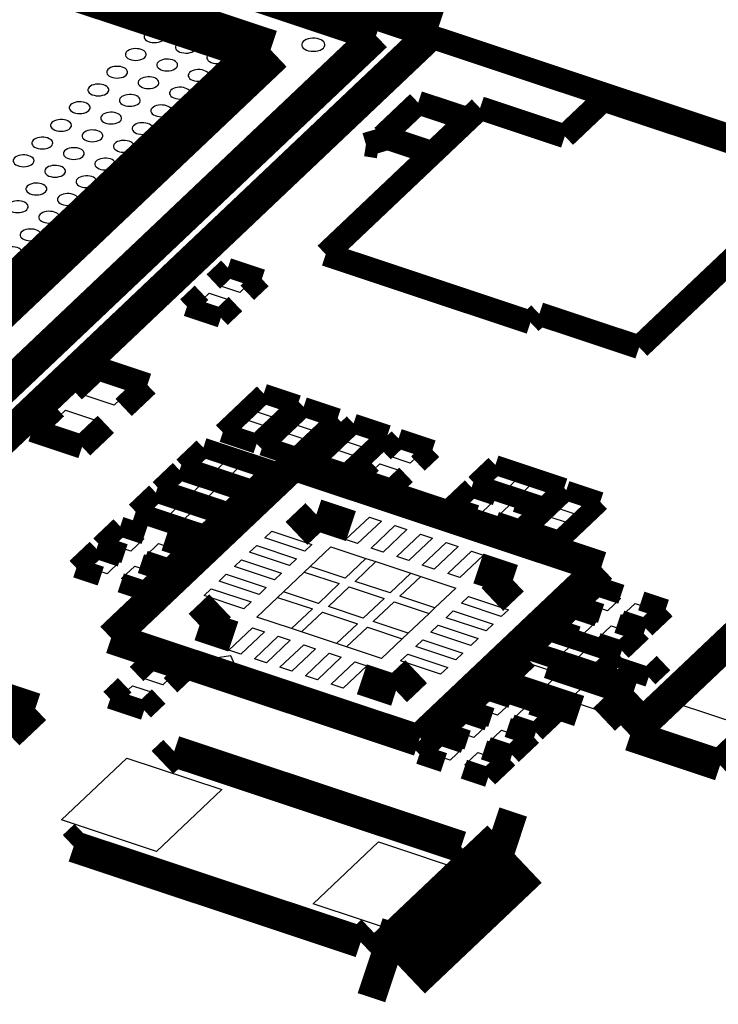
# Model space of a CAD drawing. Extents: x 0 to 1189, y 0 to 841.
# Tile 101 of 256: x 581.3 to 586.65, y 320.32 to 327.85. Entities that reach past the tile are written whole.
import ezdxf

# ---------------------------------------------------------------- set-up
doc = ezdxf.new("R2010")
doc.units = 0
doc.header["$LTSCALE"] = 65.395
doc.layers.get('0').update_dxf_attribs({"linetype": 'CONTINUOUS'})

msp = doc.modelspace()

# ---------------------------------------------------------------- linework, layer by layer
at = {"color": 7, "linetype": 'Continuous'}
for p, q in [((582.8173, 325.819), (582.9137, 325.9104)), ((582.9137, 325.9104), (583.0818, 325.8544)), ((582.9854, 325.7631), (582.8173, 325.819)), ((583.0818, 325.8544), (582.9854, 325.7631)), ((582.6548, 325.665), (582.7512, 325.7563)), ((582.7512, 325.7563), (582.9193, 325.7004)), ((582.8229, 325.6091), (582.6548, 325.665)), ((582.9193, 325.7004), (582.8229, 325.6091)), ((581.7794, 324.9822), (581.9248, 325.1199)), ((581.9248, 325.1199), (582.1693, 325.0385)), ((582.1693, 325.0385), (582.024, 324.9008)), ((582.024, 324.9008), (581.7794, 324.9822)), ((583.0914, 324.8555), (583.1877, 324.9469)), ((583.1877, 324.9469), (583.3559, 324.8909)), ((583.3559, 324.8909), (583.2595, 324.7996)), ((581.507, 324.7239), (581.6523, 324.8617)), ((581.6523, 324.8617), (581.8968, 324.7803)), ((583.2595, 324.7996), (583.0914, 324.8555)), ((583.397, 324.7538), (583.4934, 324.8452)), ((583.4934, 324.8452), (583.6616, 324.7892)), ((581.8968, 324.7803), (581.7515, 324.6425)), ((582.9289, 324.7015), (583.0252, 324.7929)), ((583.0252, 324.7929), (583.1934, 324.7369)), ((583.1934, 324.7369), (583.097, 324.6456)), ((583.5652, 324.6979), (583.397, 324.7538)), ((583.6616, 324.7892), (583.5652, 324.6979)), ((581.7515, 324.6425), (581.507, 324.7239)), ((583.097, 324.6456), (582.9289, 324.7015)), ((583.2345, 324.5998), (583.3309, 324.6912)), ((583.3309, 324.6912), (583.4991, 324.6352)), ((583.7792, 324.6267), (583.8755, 324.718)), ((583.8755, 324.718), (584.0437, 324.6621)), ((584.0437, 324.6621), (583.9473, 324.5708)), ((583.4027, 324.5439), (583.2345, 324.5998)), ((583.4991, 324.6352), (583.4027, 324.5439)), ((583.9473, 324.5708), (583.7792, 324.6267)), ((584.1231, 324.5123), (584.2194, 324.6036)), ((584.2194, 324.6036), (584.3876, 324.5477)), ((582.6259, 324.4389), (582.7258, 324.5336)), ((582.7258, 324.5336), (582.888, 324.4796)), ((583.6167, 324.4727), (583.713, 324.564)), ((583.713, 324.564), (583.8812, 324.5081)), ((583.8812, 324.5081), (583.7848, 324.4168)), ((584.2912, 324.4563), (584.1231, 324.5123)), ((584.3876, 324.5477), (584.2912, 324.4563)), ((582.7881, 324.3849), (582.6259, 324.4389)), ((582.888, 324.4796), (582.7881, 324.3849)), ((582.8993, 324.3479), (582.9993, 324.4426)), ((582.9993, 324.4426), (583.1614, 324.3886)), ((583.7848, 324.4168), (583.6167, 324.4727)), ((583.9606, 324.3583), (584.0569, 324.4496)), ((584.0569, 324.4496), (584.2251, 324.3937)), ((582.4442, 324.2667), (582.5441, 324.3614)), ((582.5441, 324.3614), (582.7063, 324.3074)), ((583.0615, 324.2939), (582.8993, 324.3479)), ((583.1614, 324.3886), (583.0615, 324.2939)), ((584.1287, 324.3023), (583.9606, 324.3583)), ((584.2251, 324.3937), (584.1287, 324.3023)), ((584.8605, 324.306), (584.9604, 324.4007)), ((584.9604, 324.4007), (585.1226, 324.3468)), ((582.7063, 324.3074), (582.6064, 324.2127)), ((585.0227, 324.2521), (584.8605, 324.306)), ((585.1226, 324.3468), (585.0227, 324.2521)), ((585.1339, 324.215), (585.2339, 324.3097)), ((585.2339, 324.3097), (585.396, 324.2558)), ((582.6064, 324.2127), (582.4442, 324.2667)), ((582.7177, 324.1757), (582.8176, 324.2704)), ((582.8176, 324.2704), (582.9798, 324.2165)), ((582.9798, 324.2165), (582.8798, 324.1218)), ((584.6788, 324.1338), (584.7788, 324.2285)), ((584.7788, 324.2285), (584.9409, 324.1746)), ((585.2961, 324.1611), (585.1339, 324.215)), ((585.396, 324.2558), (585.2961, 324.1611)), ((585.4068, 324.1143), (585.5031, 324.2056)), ((585.5031, 324.2056), (585.6713, 324.1497)), ((582.2626, 324.0945), (582.3625, 324.1892)), ((582.3625, 324.1892), (582.5247, 324.1353)), ((582.5247, 324.1353), (582.4247, 324.0406)), ((582.8798, 324.1218), (582.7177, 324.1757)), ((584.841, 324.0799), (584.6788, 324.1338)), ((584.9409, 324.1746), (584.841, 324.0799)), ((584.9523, 324.0429), (585.0522, 324.1376)), ((585.0522, 324.1376), (585.2144, 324.0836)), ((585.6713, 324.1497), (585.5749, 324.0583)), ((582.4247, 324.0406), (582.2626, 324.0945)), ((582.536, 324.0035), (582.6359, 324.0982)), ((582.6359, 324.0982), (582.7981, 324.0443)), ((585.2144, 324.0836), (585.1145, 323.9889)), ((585.2443, 323.9603), (585.3406, 324.0516)), ((585.3406, 324.0516), (585.5088, 323.9957)), ((585.5749, 324.0583), (585.4068, 324.1143)), ((582.6982, 323.9496), (582.536, 324.0035)), ((582.7981, 324.0443), (582.6982, 323.9496)), ((583.7963, 323.8717), (583.978, 324.0438)), ((584.0697, 324.0133), (583.8881, 323.8412)), ((583.978, 324.0438), (584.0697, 324.0133)), ((583.9919, 323.8066), (584.1736, 323.9788)), ((584.1736, 323.9788), (584.2653, 323.9483)), ((585.1145, 323.9889), (584.9523, 324.0429)), ((585.5088, 323.9957), (585.4124, 323.9043)), ((581.9901, 323.8363), (582.09, 323.931)), ((582.09, 323.931), (582.2522, 323.877)), ((583.1772, 323.8843), (583.2317, 323.9359)), ((583.2317, 323.9359), (583.5374, 323.8342)), ((584.2653, 323.9483), (584.0836, 323.7761)), ((584.1875, 323.7415), (584.3691, 323.9137)), ((584.3691, 323.9137), (584.4609, 323.8832)), ((585.4124, 323.9043), (585.2443, 323.9603)), ((582.1522, 323.7823), (581.9901, 323.8363)), ((582.2522, 323.877), (582.1522, 323.7823)), ((582.2635, 323.7453), (582.3634, 323.84)), ((582.3634, 323.84), (582.5256, 323.786)), ((583.061, 323.7741), (583.1155, 323.8258)), ((583.1155, 323.8258), (583.4212, 323.7241)), ((583.4829, 323.7826), (583.1772, 323.8843)), ((583.5374, 323.8342), (583.4829, 323.7826)), ((583.8881, 323.8412), (583.7963, 323.8717)), ((584.4609, 323.8832), (584.2792, 323.711)), ((584.383, 323.6765), (584.5647, 323.8486)), ((584.5647, 323.8486), (584.6564, 323.8181)), ((581.8084, 323.6641), (581.9083, 323.7588)), ((581.9083, 323.7588), (582.0705, 323.7048)), ((582.4257, 323.6913), (582.2635, 323.7453)), ((582.5256, 323.786), (582.4257, 323.6913)), ((583.3667, 323.6724), (583.061, 323.7741)), ((583.5244, 323.666), (583.6833, 323.8166)), ((583.6833, 323.8166), (583.9508, 323.7276)), ((584.0836, 323.7761), (583.9919, 323.8066)), ((584.6564, 323.8181), (584.4748, 323.646)), ((584.5786, 323.6114), (584.7603, 323.7836)), ((584.852, 323.7531), (584.6703, 323.5809)), ((584.7603, 323.7836), (584.852, 323.7531)), ((582.0705, 323.7048), (581.9706, 323.6101)), ((582.9448, 323.664), (582.9993, 323.7156)), ((582.9993, 323.7156), (583.305, 323.6139)), ((583.4212, 323.7241), (583.3667, 323.6724)), ((583.9508, 323.7276), (583.7919, 323.577)), ((583.8683, 323.5516), (584.0272, 323.7022)), ((583.9508, 323.7276), (584.0272, 323.7022)), ((584.0272, 323.7022), (584.2947, 323.6132)), ((584.2792, 323.711), (584.1875, 323.7415)), ((584.4748, 323.646), (584.383, 323.6765)), ((581.9706, 323.6101), (581.8084, 323.6641)), ((582.0818, 323.5731), (582.1818, 323.6678)), ((582.1818, 323.6678), (582.3439, 323.6138)), ((582.3439, 323.6138), (582.244, 323.5192)), ((582.8286, 323.5539), (582.8831, 323.6055)), ((582.8831, 323.6055), (583.1888, 323.5038)), ((583.2505, 323.5623), (582.9448, 323.664)), ((583.305, 323.6139), (583.2505, 323.5623)), ((583.32, 323.4723), (583.479, 323.6229)), ((583.479, 323.6229), (583.5244, 323.666)), ((583.479, 323.6229), (583.7464, 323.5339)), ((583.7919, 323.577), (583.5244, 323.666)), ((584.2947, 323.6132), (584.1358, 323.4626)), ((584.2947, 323.6132), (584.3711, 323.5878)), ((584.6703, 323.5809), (584.5786, 323.6114)), ((582.244, 323.5192), (582.0818, 323.5731)), ((583.1343, 323.4521), (582.8286, 323.5539)), ((583.7464, 323.5339), (583.5875, 323.3833)), ((584.1358, 323.4626), (583.8683, 323.5516)), ((584.2122, 323.4371), (584.3711, 323.5878)), ((584.3711, 323.5878), (584.6386, 323.4988)), ((582.7124, 323.4437), (582.7669, 323.4954)), ((583.0181, 323.342), (582.7124, 323.4437)), ((582.7669, 323.4954), (583.0726, 323.3936)), ((583.1888, 323.5038), (583.1343, 323.4521)), ((583.2746, 323.4292), (583.32, 323.4723)), ((583.5875, 323.3833), (583.32, 323.4723)), ((583.6639, 323.3579), (583.8229, 323.5085)), ((583.8229, 323.5085), (584.0904, 323.4195)), ((584.6386, 323.4988), (584.4797, 323.3482)), ((585.6374, 323.3788), (585.7373, 323.4735)), ((585.7373, 323.4735), (585.8995, 323.4195)), ((583.0726, 323.3936), (583.0181, 323.342)), ((583.1156, 323.2786), (583.2746, 323.4292)), ((583.2746, 323.4292), (583.5421, 323.3403)), ((584.0904, 323.4195), (583.9314, 323.2689)), ((584.0078, 323.2435), (584.1668, 323.3941)), ((584.1668, 323.3941), (584.4343, 323.3051)), ((584.4797, 323.3482), (584.2122, 323.4371)), ((584.6817, 323.3837), (584.7362, 323.4354)), ((584.9874, 323.282), (584.6817, 323.3837)), ((584.7362, 323.4354), (585.0419, 323.3337)), ((585.7996, 323.3248), (585.6374, 323.3788)), ((585.8995, 323.4195), (585.7996, 323.3248)), ((585.9109, 323.2878), (586.0108, 323.3825)), ((586.0108, 323.3825), (586.1729, 323.3285)), ((583.5421, 323.3403), (583.3831, 323.1896)), ((583.4595, 323.1642), (583.6185, 323.3148)), ((583.6185, 323.3148), (583.886, 323.2258)), ((583.9314, 323.2689), (583.6639, 323.3579)), ((584.4343, 323.3051), (584.2753, 323.1545)), ((584.4797, 323.3482), (584.4343, 323.3051)), ((584.5655, 323.2736), (584.62, 323.3253)), ((584.62, 323.3253), (584.9257, 323.2235)), ((585.0419, 323.3337), (584.9874, 323.282)), ((585.4557, 323.2066), (585.5557, 323.3013)), ((585.5557, 323.3013), (585.7178, 323.2473)), ((586.1729, 323.3285), (586.073, 323.2338)), ((583.3831, 323.1896), (583.1156, 323.2786)), ((583.886, 323.2258), (583.727, 323.0752)), ((584.2753, 323.1545), (584.0078, 323.2435)), ((584.8712, 323.1719), (584.5655, 323.2736)), ((584.9257, 323.2235), (584.8712, 323.1719)), ((585.7178, 323.2473), (585.6179, 323.1526)), ((586.073, 323.2338), (585.9109, 323.2878)), ((582.9023, 323.0243), (583.0839, 323.1965)), ((583.1756, 323.166), (582.994, 322.9938)), ((583.0839, 323.1965), (583.1756, 323.166)), ((583.4595, 323.1642), (583.3831, 323.1896)), ((583.727, 323.0752), (583.4595, 323.1642)), ((583.8034, 323.0498), (583.9624, 323.2004)), ((583.9624, 323.2004), (584.2299, 323.1114)), ((584.2753, 323.1545), (584.2299, 323.1114)), ((584.4493, 323.1635), (584.5038, 323.2151)), ((584.755, 323.0617), (584.4493, 323.1635)), ((584.5038, 323.2151), (584.8095, 323.1134)), ((585.6179, 323.1526), (585.4557, 323.2066)), ((585.7292, 323.1156), (585.8291, 323.2103)), ((585.8291, 323.2103), (585.9913, 323.1564)), ((585.9913, 323.1564), (585.8914, 323.0617)), ((583.0978, 322.9593), (583.2795, 323.1314)), ((583.3712, 323.1009), (583.1896, 322.9287)), ((583.2795, 323.1314), (583.3712, 323.1009)), ((583.8034, 323.0498), (583.727, 323.0752)), ((584.2299, 323.1114), (584.0709, 322.9608)), ((584.333, 323.0533), (584.3875, 323.105)), ((584.3875, 323.105), (584.6932, 323.0033)), ((584.8095, 323.1134), (584.755, 323.0617)), ((585.2741, 323.0344), (585.374, 323.1291)), ((585.374, 323.1291), (585.5362, 323.0752)), ((585.5362, 323.0752), (585.4363, 322.9805)), ((585.8914, 323.0617), (585.7292, 323.1156)), ((582.994, 322.9938), (582.9023, 323.0243)), ((583.2934, 322.8942), (583.4751, 323.0664)), ((583.5668, 323.0359), (583.3851, 322.8637)), ((583.4751, 323.0664), (583.5668, 323.0359)), ((583.489, 322.8291), (583.6706, 323.0013)), ((583.6706, 323.0013), (583.7624, 322.9708)), ((584.0709, 322.9608), (583.8034, 323.0498)), ((584.2168, 322.9432), (584.2713, 322.9948)), ((584.2713, 322.9948), (584.577, 322.8931)), ((584.6387, 322.9516), (584.333, 323.0533)), ((584.6932, 323.0033), (584.6387, 322.9516)), ((585.4363, 322.9805), (585.2741, 323.0344)), ((585.5475, 322.9434), (585.6474, 323.0381)), ((585.6474, 323.0381), (585.8096, 322.9842)), ((582.9178, 322.9804), (582.6741, 322.9452)), ((582.6741, 322.9452), (582.9798, 322.8435)), ((582.9798, 322.8435), (582.9178, 322.9804)), ((583.1896, 322.9287), (583.0978, 322.9593)), ((583.7624, 322.9708), (583.5807, 322.7986)), ((583.6845, 322.7641), (583.8662, 322.9362)), ((583.8662, 322.9362), (583.9579, 322.9057)), ((584.5225, 322.8415), (584.2168, 322.9432)), ((585.0434, 322.7913), (585.1887, 322.9291)), ((585.1887, 322.9291), (585.4333, 322.8477)), ((585.7097, 322.8895), (585.5475, 322.9434)), ((585.8096, 322.9842), (585.7097, 322.8895)), ((582.23, 322.816), (582.3264, 322.9073)), ((582.3264, 322.9073), (582.4945, 322.8514)), ((582.4945, 322.8514), (582.3981, 322.76)), ((583.3851, 322.8637), (583.2934, 322.8942)), ((583.9579, 322.9057), (583.7763, 322.7335)), ((584.577, 322.8931), (584.5225, 322.8415)), ((585.4333, 322.8477), (585.288, 322.71)), ((582.3981, 322.76), (582.23, 322.816)), ((583.5807, 322.7986), (583.489, 322.8291)), ((585.288, 322.71), (585.0434, 322.7913)), ((585.5019, 322.6388), (585.6473, 322.7765)), ((585.6473, 322.7765), (585.8918, 322.6951)), ((582.0675, 322.662), (582.1639, 322.7533)), ((582.1639, 322.7533), (582.332, 322.6974)), ((582.332, 322.6974), (582.2356, 322.606)), ((583.7763, 322.7335), (583.6845, 322.7641)), ((585.8918, 322.6951), (585.7465, 322.5574)), ((582.2356, 322.606), (582.0675, 322.662)), ((584.7972, 322.5825), (584.8971, 322.6772)), ((584.8971, 322.6772), (585.0593, 322.6232)), ((585.0593, 322.6232), (584.9594, 322.5285)), ((585.7465, 322.5574), (585.5019, 322.6388)), ((586.107, 322.402), (586.3341, 322.6172)), ((586.3341, 322.6172), (586.8691, 322.4392)), ((584.9594, 322.5285), (584.7972, 322.5825)), ((585.0707, 322.4915), (585.1706, 322.5862)), ((585.1706, 322.5862), (585.3327, 322.5322)), ((584.6155, 322.4103), (584.7155, 322.505)), ((584.7155, 322.505), (584.8776, 322.451)), ((585.2328, 322.4375), (585.0707, 322.4915)), ((585.3327, 322.5322), (585.2328, 322.4375)), ((584.7777, 322.3563), (584.6155, 322.4103)), ((584.8776, 322.451), (584.7777, 322.3563)), ((584.889, 322.3193), (584.9889, 322.414)), ((584.9889, 322.414), (585.1511, 322.3601)), ((586.642, 322.224), (586.107, 322.402)), ((586.8691, 322.4392), (586.642, 322.224)), ((584.4339, 322.2381), (584.5338, 322.3328)), ((584.5338, 322.3328), (584.696, 322.2789)), ((585.0512, 322.2654), (584.889, 322.3193)), ((585.1511, 322.3601), (585.0512, 322.2654)), ((584.696, 322.2789), (584.596, 322.1842)), ((584.7073, 322.1471), (584.8072, 322.2418)), ((584.8072, 322.2418), (584.9694, 322.1879)), ((581.6218, 321.7257), (582.1214, 322.1991)), ((582.1214, 322.1991), (582.8475, 321.9576)), ((584.596, 322.1842), (584.4339, 322.2381)), ((584.9694, 322.1879), (584.8695, 322.0932)), ((584.8695, 322.0932), (584.7073, 322.1471)), ((582.8475, 321.9576), (582.3479, 321.4841)), ((582.3479, 321.4841), (581.6218, 321.7257)), ((583.5474, 321.085), (584.047, 321.5585)), ((584.047, 321.5585), (584.773, 321.317)), ((584.773, 321.317), (584.2734, 320.8435)), ((584.2734, 320.8435), (583.5474, 321.085))]:
    msp.add_line(p, q, dxfattribs=at)
for points, const_width in [([(577.275, 330.2028), (584.5085, 327.7961)], 0.2416), ([(577.3971, 329.9332), (584.0288, 327.7268)], 0.2416), ([(580.7518, 328.4736), (583.2316, 327.6486)], 0.2416), ([(583.0695, 327.5881), (580.8128, 328.3389)], 0.2416), ([(584.5085, 327.7961), (581.1045, 324.57)], 0.2416), ([(584.0288, 327.7268), (580.9891, 324.8459)], 0.2416), ([(580.745, 325.385), (583.0695, 327.5881)], 0.2416), ([(583.2613, 327.5773), (580.806, 325.2503)], 0.2416), ([(582.8951, 325.9514), (582.7838, 325.846)], 0.151), ([(583.1549, 325.865), (582.8951, 325.9514)], 0.151), ([(583.0436, 325.7595), (583.1549, 325.865)], 0.151), ([(582.693, 325.7599), (582.5817, 325.6544)], 0.151), ([(582.5817, 325.6544), (582.8415, 325.568)], 0.151), ([(582.8415, 325.568), (582.9528, 325.6734)], 0.151), ([(581.7152, 325.0094), (581.8969, 325.1815)], 0.1812), ([(581.8969, 325.1815), (582.279, 325.0544)], 0.1812), ([(582.279, 325.0544), (582.0973, 324.8822)], 0.1812), ([(583.1691, 324.988), (582.8558, 324.691)], 0.151), ([(583.429, 324.9015), (583.1691, 324.988)], 0.151), ([(581.579, 324.8802), (581.3973, 324.7081)], 0.1812), ([(583.1156, 324.6045), (583.429, 324.9015)], 0.151), ([(583.4748, 324.8863), (583.1614, 324.5893)], 0.151), ([(583.7347, 324.7998), (583.4748, 324.8863)], 0.151), ([(583.4213, 324.5028), (583.7347, 324.7998)], 0.151), ([(581.7794, 324.5809), (581.9611, 324.7531)], 0.1812), ([(583.8569, 324.7591), (583.5436, 324.4621)], 0.151), ([(584.1168, 324.6727), (583.8569, 324.7591)], 0.151), ([(581.3973, 324.7081), (581.7794, 324.5809)], 0.1812), ([(582.8558, 324.691), (583.1156, 324.6045)], 0.151), ([(583.8034, 324.3757), (584.1168, 324.6727)], 0.151), ([(582.7072, 324.5746), (582.5528, 324.4283)], 0.151), ([(583.2345, 324.3992), (582.7072, 324.5746)], 0.151), ([(583.1614, 324.5893), (583.4213, 324.5028)], 0.151), ([(584.2008, 324.6447), (584.0896, 324.5392)], 0.151), ([(584.4607, 324.5582), (584.2008, 324.6447)], 0.151), ([(584.3494, 324.4528), (584.4607, 324.5582)], 0.151), ([(582.0018, 323.1175), (583.3999, 324.4426)], 0.2416), ([(582.5528, 324.4283), (583.0801, 324.2529)], 0.151), ([(583.3999, 324.4426), (585.7525, 323.6599)], 0.2416), ([(583.5436, 324.4621), (583.8034, 324.3757)], 0.151), ([(583.9987, 324.4532), (583.8875, 324.3477)], 0.151), ([(584.9418, 324.4418), (584.7874, 324.2954)], 0.151), ([(585.4691, 324.2663), (584.9418, 324.4418)], 0.151), ([(582.5255, 324.4025), (582.3711, 324.2561)], 0.151), ([(583.0529, 324.227), (582.5255, 324.4025)], 0.151), ([(583.0801, 324.2529), (583.2345, 324.3992)], 0.151), ([(583.8875, 324.3477), (584.1473, 324.2613)], 0.151), ([(584.1473, 324.2613), (584.2586, 324.3667)], 0.151), ([(584.7874, 324.2954), (585.3147, 324.12)], 0.151), ([(582.3439, 324.2303), (582.1895, 324.0839)], 0.151), ([(582.8712, 324.0549), (582.3439, 324.2303)], 0.151), ([(582.3711, 324.2561), (582.8984, 324.0807)], 0.151), ([(582.8984, 324.0807), (583.0529, 324.227)], 0.151), ([(584.7602, 324.2696), (584.6057, 324.1233)], 0.151), ([(584.9474, 324.2073), (584.7602, 324.2696)], 0.151), ([(585.4845, 324.2467), (585.1712, 323.9497)], 0.151), ([(585.3147, 324.12), (585.4691, 324.2663)], 0.151), ([(585.7444, 324.1602), (585.4845, 324.2467)], 0.151), ([(584.6057, 324.1233), (584.793, 324.061)], 0.151), ([(585.2875, 324.0942), (585.1002, 324.1565)], 0.151), ([(585.431, 323.8632), (585.7444, 324.1602)], 0.151), ([(582.1895, 324.0839), (582.7168, 323.9085)], 0.151), ([(582.7168, 323.9085), (582.8712, 324.0549)], 0.151), ([(583.5719, 324.0626), (583.4199, 323.9186)], 0.2416), ([(583.8367, 323.9745), (583.5719, 324.0626)], 0.2416), ([(585.1331, 323.9478), (585.2875, 324.0942)], 0.151), ([(582.0714, 323.972), (581.917, 323.8257)], 0.151), ([(582.2586, 323.9097), (582.0714, 323.972)], 0.151), ([(584.9458, 324.0101), (585.1331, 323.9478)], 0.151), ([(585.1712, 323.9497), (585.431, 323.8632)], 0.151), ([(581.917, 323.8257), (582.1042, 323.7634)], 0.151), ([(582.5987, 323.7966), (582.4115, 323.8589)], 0.151), ([(581.8897, 323.7999), (581.7353, 323.6535)], 0.151), ([(582.0769, 323.7376), (581.8897, 323.7999)], 0.151), ([(582.4443, 323.6502), (582.5987, 323.7966)], 0.151), ([(582.417, 323.6244), (582.2298, 323.6867)], 0.151), ([(582.257, 323.7125), (582.4443, 323.6502)], 0.151), ([(585.7525, 323.6599), (584.3706, 322.3501)], 0.2416), ([(585.0764, 323.5621), (584.8116, 323.6502)], 0.2416), ([(581.7353, 323.6535), (581.9225, 323.5912)], 0.151), ([(582.2626, 323.4781), (582.417, 323.6244)], 0.151), ([(584.919, 323.413), (585.0764, 323.5621)], 0.2416), ([(582.0754, 323.5404), (582.2626, 323.4781)], 0.151), ([(585.7187, 323.5145), (585.5643, 323.3682)], 0.151), ([(585.906, 323.4522), (585.7187, 323.5145)], 0.151), ([(582.8352, 323.3644), (582.6779, 323.2153)], 0.2416), ([(585.5643, 323.3682), (585.7515, 323.3059)], 0.151), ([(586.246, 323.3391), (586.0588, 323.4014)], 0.151), ([(585.5371, 323.3424), (585.3826, 323.196)], 0.151), ([(585.7243, 323.2801), (585.5371, 323.3424)], 0.151), ([(586.0916, 323.1928), (586.246, 323.3391)], 0.151), ([(582.6779, 323.2153), (582.9366, 323.1292)], 0.2416), ([(586.0644, 323.1669), (585.8771, 323.2292)], 0.151), ([(585.9044, 323.255), (586.0916, 323.1928)], 0.151), ([(586.8822, 323.2345), (585.9738, 322.3736)], 0.2416), ([(584.3573, 322.3338), (582.0018, 323.1175)], 0.2416), ([(585.3554, 323.1702), (585.201, 323.0238)], 0.151), ([(585.8827, 322.9948), (585.3554, 323.1702)], 0.151), ([(585.3826, 323.196), (585.5699, 323.1337)], 0.151), ([(585.91, 323.0206), (586.0644, 323.1669)], 0.151), ([(585.7227, 323.0829), (585.91, 323.0206)], 0.151), ([(585.1608, 322.9907), (584.9337, 322.7755)], 0.2416), ([(585.201, 323.0238), (585.7283, 322.8484)], 0.151), ([(585.7283, 322.8484), (585.8827, 322.9948)], 0.151), ([(586.6616, 322.1448), (587.57, 323.0056)], 0.2416), ([(582.3078, 322.9484), (582.1965, 322.8429)], 0.151), ([(582.5676, 322.8619), (582.3078, 322.9484)], 0.151), ([(586.0015, 322.711), (585.3519, 322.9271)], 0.2416), ([(582.4563, 322.7565), (582.5676, 322.8619)], 0.151), ([(583.9205, 322.8019), (584.1823, 322.7148)], 0.2416), ([(584.1823, 322.7148), (584.3361, 322.8605)], 0.2416), ([(581.4209, 322.5776), (580.8859, 322.7556)], 0.2416), ([(584.9337, 322.7755), (585.5833, 322.5593)], 0.2416), ([(582.1057, 322.7569), (581.9944, 322.6514)], 0.151), ([(584.8785, 322.7182), (584.7241, 322.5719)], 0.151), ([(585.0658, 322.6559), (584.8785, 322.7182)], 0.151), ([(585.7744, 322.4958), (586.0015, 322.711)], 0.2416), ([(581.2165, 322.3839), (581.4209, 322.5776)], 0.2416), ([(581.9944, 322.6514), (582.2542, 322.5649)], 0.151), ([(582.2542, 322.5649), (582.3655, 322.6704)], 0.151), ([(584.6969, 322.5461), (584.5424, 322.3997)], 0.151), ([(584.8841, 322.4838), (584.6969, 322.5461)], 0.151), ([(584.7241, 322.5719), (584.9113, 322.5096)], 0.151), ([(585.4058, 322.5428), (585.2186, 322.6051)], 0.151), ([(585.2514, 322.3965), (585.4058, 322.5428)], 0.151), ([(584.5424, 322.3997), (584.7297, 322.3374)], 0.151), ([(585.2242, 322.3706), (585.0369, 322.4329)], 0.151), ([(585.0642, 322.4587), (585.2514, 322.3965)], 0.151), ([(585.9738, 322.3736), (586.6616, 322.1448)], 0.2416), ([(584.5152, 322.3739), (584.3608, 322.2275)], 0.151), ([(584.7024, 322.3116), (584.5152, 322.3739)], 0.151), ([(585.0698, 322.2243), (585.2242, 322.3706)], 0.151), ([(582.3944, 322.1665), (582.4837, 322.2511)], 0.2416), ([(582.4837, 322.2511), (584.6801, 321.5203)], 0.2416), ([(585.0425, 322.1985), (584.8553, 322.2607)], 0.151), ([(584.8825, 322.2866), (585.0698, 322.2243)], 0.151), ([(584.3608, 322.2275), (584.548, 322.1653)], 0.151), ([(584.8881, 322.0521), (585.0425, 322.1985)], 0.151), ([(584.7009, 322.1144), (584.8881, 322.0521)], 0.151), ([(584.8781, 321.5346), (585.0887, 321.4645)], 0.604), ([(581.7148, 321.5223), (581.804, 321.6069)], 0.2416), ([(585.0887, 321.4645), (584.1946, 320.6171)], 0.604), ([(583.9112, 320.7916), (581.7148, 321.5223)], 0.2416), ([(584.6801, 321.5203), (584.5908, 321.4357)], 0.2416), ([(584.1946, 320.6171), (583.984, 320.6872)], 0.604), ([(584.0004, 320.8762), (583.9112, 320.7916)], 0.2416)]:
    msp.add_lwpolyline(points, dxfattribs=dict(at, const_width=const_width))
at = {"color": 40, "linetype": 'Continuous'}
for points, const_width in [([(577.3299, 330.0879), (586.958, 326.8845)], 0.1812), ([(584.3516, 327.2144), (584.0791, 326.9561)], 0.1812), ([(584.7337, 327.0872), (584.3516, 327.2144)], 0.1812), ([(585.4741, 326.9572), (585.7693, 327.237)], 0.1812), ([(585.7693, 327.237), (587.4506, 326.6776)], 0.1812), ([(583.6437, 326.0542), (584.8245, 327.1733)], 0.1812), ([(584.8245, 327.1733), (585.4741, 326.9572)], 0.1812), ([(584.1173, 326.9434), (583.9515, 326.8939)], 0.1812), ([(584.0791, 326.9561), (584.4612, 326.829)], 0.1812), ([(583.9515, 326.8939), (584.0491, 326.8788)], 0.1812), ([(587.4506, 326.6776), (586.0427, 325.3433)], 0.1812), ([(585.2104, 325.533), (583.6437, 326.0542)], 0.1812), ([(585.2785, 325.5975), (585.2104, 325.533)], 0.1812), ([(586.0427, 325.3433), (585.2785, 325.5975)], 0.1812), ([(586.115, 322.8186), (586.2286, 322.9262)], 0.151), ([(585.8858, 322.8949), (586.115, 322.8186)], 0.151)]:
    msp.add_lwpolyline(points, dxfattribs=dict(at, const_width=const_width))
at = {"color": 7, "linetype": 'Continuous'}
for points in [[(582.2634, 327.7405), (582.2568, 327.732), (582.2535, 327.7228), (582.2536, 327.7135), (582.2571, 327.7044), (582.2638, 327.6959), (582.2737, 327.6883), (582.2859, 327.6822), (582.3004, 327.6775), (582.316, 327.6746), (582.3326, 327.6736), (582.3492, 327.6745), (582.3649, 327.6773), (582.3795, 327.682), (582.3918, 327.6881), (582.4019, 327.6957)], [(582.4019, 327.6957), (582.4085, 327.7036), (582.4123, 327.7123), (582.413, 327.7212), (582.4106, 327.7299), (582.4051, 327.7383), (582.3968, 327.7459), (582.3861, 327.7523), (582.3733, 327.7575), (582.3588, 327.7612), (582.3436, 327.7632), (582.3277, 327.7634), (582.312, 327.7619), (582.2974, 327.7588), (582.284, 327.754), (582.2725, 327.7478), (582.2634, 327.7405)], [(582.6426, 327.6156), (582.6493, 327.6235), (582.6531, 327.6322), (582.6537, 327.6411), (582.6513, 327.6498), (582.6458, 327.6582), (582.6375, 327.6658), (582.6269, 327.6722), (582.614, 327.6774), (582.5995, 327.6811), (582.5843, 327.6831), (582.5684, 327.6833), (582.5528, 327.6818), (582.5382, 327.6787), (582.5247, 327.6739), (582.5132, 327.6677), (582.5041, 327.6604)], [(583.4717, 327.6818), (583.4644, 327.6724), (583.4607, 327.6621), (583.4608, 327.6519), (583.4647, 327.6417), (583.4722, 327.6323), (583.4831, 327.6239), (583.4967, 327.617), (583.5127, 327.6118), (583.5301, 327.6086), (583.5486, 327.6074), (583.5671, 327.6085), (583.5845, 327.6116), (583.6007, 327.6168), (583.6144, 327.6236), (583.6256, 327.632)], [(583.6256, 327.632), (583.6329, 327.6408), (583.6372, 327.6505), (583.6379, 327.6604), (583.6352, 327.6701), (583.6291, 327.6794), (583.6199, 327.6878), (583.6081, 327.6949), (583.5938, 327.7007), (583.5777, 327.7048), (583.5608, 327.707), (583.5431, 327.7073), (583.5257, 327.7056), (583.5095, 327.7021), (583.4946, 327.6968), (583.4818, 327.6899), (583.4717, 327.6818)], [(582.1203, 327.6049), (582.1138, 327.5964), (582.1104, 327.5872), (582.1105, 327.578), (582.1141, 327.5688), (582.1208, 327.5603), (582.1306, 327.5528), (582.1428, 327.5466), (582.1573, 327.5419), (582.1729, 327.539), (582.1895, 327.538), (582.2062, 327.5389), (582.2219, 327.5417), (582.2364, 327.5464), (582.2488, 327.5525), (582.2588, 327.5601)], [(582.2588, 327.5601), (582.2655, 327.568), (582.2693, 327.5767), (582.2699, 327.5857), (582.2675, 327.5943), (582.262, 327.6027), (582.2537, 327.6103), (582.2431, 327.6167), (582.2302, 327.6219), (582.2157, 327.6256), (582.2005, 327.6276), (582.1846, 327.6278), (582.169, 327.6263), (582.1544, 327.6232), (582.1409, 327.6184), (582.1294, 327.6122), (582.1203, 327.6049)], [(582.5041, 327.6604), (582.4976, 327.6519), (582.4942, 327.6427), (582.4943, 327.6335), (582.4979, 327.6243), (582.5046, 327.6158), (582.5144, 327.6082), (582.5266, 327.6021), (582.5411, 327.5974), (582.5567, 327.5945), (582.5733, 327.5935), (582.59, 327.5944), (582.6057, 327.5972), (582.6202, 327.6019), (582.6326, 327.608), (582.6426, 327.6156)], [(582.8833, 327.5355), (582.8899, 327.5435), (582.8937, 327.5522), (582.8944, 327.5611), (582.892, 327.5698), (582.8865, 327.5781), (582.8782, 327.5857), (582.8675, 327.5922), (582.8547, 327.5974), (582.8402, 327.601), (582.825, 327.603), (582.8091, 327.6033), (582.7934, 327.6018), (582.7788, 327.5986), (582.7654, 327.5938), (582.7539, 327.5877), (582.7448, 327.5804)], [(582.3611, 327.5248), (582.3545, 327.5163), (582.3512, 327.5071), (582.3512, 327.4979), (582.3548, 327.4887), (582.3615, 327.4803), (582.3714, 327.4727), (582.3836, 327.4665), (582.398, 327.4618), (582.4136, 327.4589), (582.4303, 327.4579), (582.4469, 327.4588), (582.4626, 327.4616), (582.4772, 327.4663), (582.4895, 327.4724), (582.4996, 327.48)], [(582.4996, 327.48), (582.5062, 327.4879), (582.51, 327.4966), (582.5107, 327.5056), (582.5083, 327.5142), (582.5028, 327.5226), (582.4944, 327.5302), (582.4838, 327.5366), (582.4709, 327.5418), (582.4565, 327.5455), (582.4413, 327.5475), (582.4254, 327.5478), (582.4097, 327.5462), (582.3951, 327.5431), (582.3817, 327.5383), (582.3701, 327.5321), (582.3611, 327.5248)], [(582.7448, 327.5804), (582.7382, 327.5719), (582.7349, 327.5626), (582.735, 327.5534), (582.7385, 327.5442), (582.7452, 327.5358), (582.7551, 327.5282), (582.7673, 327.522), (582.7817, 327.5173), (582.7974, 327.5144), (582.814, 327.5134), (582.8306, 327.5143), (582.8463, 327.5172), (582.8609, 327.5218), (582.8732, 327.5279), (582.8833, 327.5355)], [(581.9773, 327.4694), (581.9708, 327.4609), (581.9674, 327.4517), (581.9675, 327.4424), (581.971, 327.4332), (581.9778, 327.4248), (581.9876, 327.4172), (581.9998, 327.411), (582.0143, 327.4063), (582.0299, 327.4034), (582.0465, 327.4024), (582.0632, 327.4034), (582.0788, 327.4062), (582.0934, 327.4108), (582.1058, 327.417), (582.1158, 327.4245)], [(582.1158, 327.4245), (582.1224, 327.4325), (582.1262, 327.4412), (582.1269, 327.4501), (582.1245, 327.4588), (582.119, 327.4672), (582.1107, 327.4748), (582.1001, 327.4812), (582.0872, 327.4864), (582.0727, 327.4901), (582.0575, 327.492), (582.0416, 327.4923), (582.0259, 327.4908), (582.0114, 327.4876), (581.9979, 327.4829), (581.9864, 327.4767), (581.9773, 327.4694)], [(582.6017, 327.4448), (582.5952, 327.4363), (582.5918, 327.4271), (582.5919, 327.4178), (582.5954, 327.4086), (582.6022, 327.4002), (582.612, 327.3926), (582.6242, 327.3864), (582.6387, 327.3817), (582.6543, 327.3788), (582.6709, 327.3778), (582.6876, 327.3788), (582.7033, 327.3816), (582.7178, 327.3862), (582.7302, 327.3923), (582.7402, 327.3999)], [(582.7402, 327.3999), (582.7469, 327.4079), (582.7506, 327.4166), (582.7513, 327.4255), (582.7489, 327.4342), (582.7434, 327.4425), (582.7351, 327.4502), (582.7245, 327.4566), (582.7116, 327.4618), (582.6971, 327.4655), (582.6819, 327.4674), (582.666, 327.4677), (582.6504, 327.4662), (582.6358, 327.463), (582.6223, 327.4582), (582.6108, 327.4521), (582.6017, 327.4448)], [(582.218, 327.3893), (582.2115, 327.3808), (582.2081, 327.3716), (582.2082, 327.3623), (582.2118, 327.3531), (582.2185, 327.3447), (582.2283, 327.3371), (582.2405, 327.3309), (582.255, 327.3262), (582.2706, 327.3234), (582.2873, 327.3223), (582.3039, 327.3233), (582.3196, 327.3261), (582.3342, 327.3307), (582.3465, 327.3369), (582.3565, 327.3444)], [(582.3565, 327.3444), (582.3632, 327.3524), (582.367, 327.3611), (582.3676, 327.37), (582.3652, 327.3787), (582.3598, 327.3871), (582.3514, 327.3947), (582.3408, 327.4011), (582.3279, 327.4063), (582.3134, 327.41), (582.2982, 327.412), (582.2824, 327.4122), (582.2667, 327.4107), (582.2521, 327.4075), (582.2386, 327.4028), (582.2271, 327.3966), (582.218, 327.3893)], [(581.8342, 327.3338), (581.8277, 327.3253), (581.8243, 327.3161), (581.8244, 327.3068), (581.828, 327.2976), (581.8347, 327.2892), (581.8445, 327.2816), (581.8568, 327.2754), (581.8712, 327.2707), (581.8868, 327.2679), (581.9035, 327.2668), (581.9201, 327.2678), (581.9358, 327.2706), (581.9504, 327.2752), (581.9627, 327.2814), (581.9728, 327.289)], [(581.9728, 327.289), (581.9794, 327.2969), (581.9832, 327.3056), (581.9838, 327.3145), (581.9814, 327.3232), (581.976, 327.3316), (581.9676, 327.3392), (581.957, 327.3456), (581.9441, 327.3508), (581.9297, 327.3545), (581.9144, 327.3565), (581.8986, 327.3567), (581.8829, 327.3552), (581.8683, 327.3521), (581.8548, 327.3473), (581.8433, 327.3411), (581.8342, 327.3338)], [(582.4587, 327.3092), (582.4521, 327.3007), (582.4488, 327.2915), (582.4489, 327.2823), (582.4524, 327.2731), (582.4592, 327.2646), (582.469, 327.257), (582.4812, 327.2509), (582.4957, 327.2462), (582.5113, 327.2433), (582.5279, 327.2423), (582.5446, 327.2432), (582.5602, 327.246), (582.5748, 327.2507), (582.5872, 327.2568), (582.5972, 327.2644)], [(582.5972, 327.2644), (582.6038, 327.2723), (582.6076, 327.281), (582.6083, 327.29), (582.6059, 327.2986), (582.6004, 327.307), (582.5921, 327.3146), (582.5815, 327.321), (582.5686, 327.3262), (582.5541, 327.3299), (582.5389, 327.3319), (582.523, 327.3321), (582.5073, 327.3306), (582.4928, 327.3275), (582.4793, 327.3227), (582.4678, 327.3165), (582.4587, 327.3092)], [(581.8297, 327.1534), (581.8364, 327.1614), (581.8402, 327.1701), (581.8408, 327.179), (581.8384, 327.1877), (581.8329, 327.196), (581.8246, 327.2036), (581.814, 327.2101), (581.8011, 327.2153), (581.7866, 327.2189), (581.7714, 327.2209), (581.7555, 327.2212), (581.7399, 327.2197), (581.7253, 327.2165), (581.7118, 327.2117), (581.7003, 327.2056), (581.6912, 327.1983)], [(582.075, 327.2537), (582.0684, 327.2452), (582.0651, 327.236), (582.0652, 327.2267), (582.0687, 327.2176), (582.0754, 327.2091), (582.0853, 327.2015), (582.0975, 327.1954), (582.1119, 327.1906), (582.1276, 327.1878), (582.1442, 327.1867), (582.1608, 327.1877), (582.1765, 327.1905), (582.1911, 327.1952), (582.2034, 327.2013), (582.2135, 327.2089)], [(582.2135, 327.2089), (582.2201, 327.2168), (582.2239, 327.2255), (582.2246, 327.2344), (582.2222, 327.2431), (582.2167, 327.2515), (582.2084, 327.2591), (582.1977, 327.2655), (582.1849, 327.2707), (582.1704, 327.2744), (582.1552, 327.2764), (582.1393, 327.2766), (582.1236, 327.2751), (582.109, 327.272), (582.0956, 327.2672), (582.0841, 327.261), (582.075, 327.2537)], [(581.6912, 327.1983), (581.6847, 327.1898), (581.6813, 327.1805), (581.6814, 327.1713), (581.685, 327.1621), (581.6917, 327.1537), (581.7015, 327.1461), (581.7137, 327.1399), (581.7282, 327.1352), (581.7438, 327.1323), (581.7604, 327.1313), (581.7771, 327.1322), (581.7928, 327.1351), (581.8073, 327.1397), (581.8197, 327.1458), (581.8297, 327.1534)], [(582.0705, 327.0733), (582.0771, 327.0813), (582.0809, 327.09), (582.0816, 327.0989), (582.0792, 327.1076), (582.0737, 327.1159), (582.0654, 327.1235), (582.0547, 327.13), (582.0418, 327.1352), (582.0274, 327.1388), (582.0122, 327.1408), (581.9963, 327.1411), (581.9806, 327.1396), (581.966, 327.1364), (581.9526, 327.1316), (581.941, 327.1255), (581.932, 327.1182)], [(582.3156, 327.1736), (582.3091, 327.1651), (582.3057, 327.1559), (582.3058, 327.1467), (582.3094, 327.1375), (582.3161, 327.1291), (582.3259, 327.1215), (582.3381, 327.1153), (582.3526, 327.1106), (582.3682, 327.1077), (582.3848, 327.1067), (582.4015, 327.1076), (582.4172, 327.1104), (582.4317, 327.1151), (582.4441, 327.1212), (582.4541, 327.1288)], [(582.4541, 327.1288), (582.4608, 327.1368), (582.4646, 327.1454), (582.4652, 327.1544), (582.4628, 327.163), (582.4573, 327.1714), (582.449, 327.179), (582.4384, 327.1854), (582.4255, 327.1907), (582.411, 327.1943), (582.3958, 327.1963), (582.3799, 327.1966), (582.3643, 327.195), (582.3497, 327.1919), (582.3362, 327.1871), (582.3247, 327.1809), (582.3156, 327.1736)], [(581.5482, 327.0627), (581.5416, 327.0542), (581.5383, 327.045), (581.5384, 327.0357), (581.5419, 327.0265), (581.5486, 327.0181), (581.5585, 327.0105), (581.5707, 327.0043), (581.5851, 326.9996), (581.6008, 326.9967), (581.6174, 326.9957), (581.634, 326.9967), (581.6497, 326.9995), (581.6643, 327.0041), (581.6766, 327.0102), (581.6867, 327.0178)], [(581.6867, 327.0178), (581.6933, 327.0258), (581.6971, 327.0345), (581.6978, 327.0434), (581.6954, 327.0521), (581.6899, 327.0605), (581.6816, 327.0681), (581.6709, 327.0745), (581.658, 327.0797), (581.6436, 327.0834), (581.6284, 327.0853), (581.6125, 327.0856), (581.5968, 327.0841), (581.5822, 327.0809), (581.5688, 327.0761), (581.5573, 327.07), (581.5482, 327.0627)], [(581.932, 327.1182), (581.9254, 327.1097), (581.9221, 327.1004), (581.9222, 327.0912), (581.9257, 327.082), (581.9324, 327.0736), (581.9423, 327.066), (581.9545, 327.0598), (581.9689, 327.0551), (581.9845, 327.0522), (582.0012, 327.0512), (582.0178, 327.0522), (582.0335, 327.055), (582.0481, 327.0596), (582.0604, 327.0657), (582.0705, 327.0733)], [(582.3111, 326.9932), (582.3178, 327.0012), (582.3216, 327.0099), (582.3222, 327.0188), (582.3198, 327.0275), (582.3143, 327.0359), (582.306, 327.0435), (582.2954, 327.0499), (582.2825, 327.0551), (582.268, 327.0588), (582.2528, 327.0608), (582.2369, 327.061), (582.2213, 327.0595), (582.2067, 327.0564), (582.1932, 327.0516), (582.1817, 327.0454), (582.1726, 327.0381)], [(581.9274, 326.9377), (581.934, 326.9457), (581.9378, 326.9544), (581.9385, 326.9633), (581.9361, 326.972), (581.9306, 326.9804), (581.9223, 326.988), (581.9117, 326.9944), (581.8988, 326.9996), (581.8843, 327.0033), (581.8691, 327.0052), (581.8532, 327.0055), (581.8375, 327.004), (581.823, 327.0008), (581.8095, 326.9961), (581.798, 326.9899), (581.7889, 326.9826)], [(582.1726, 327.0381), (582.1661, 327.0296), (582.1627, 327.0204), (582.1628, 327.0111), (582.1664, 327.0019), (582.1731, 326.9935), (582.1829, 326.9859), (582.1951, 326.9797), (582.2096, 326.975), (582.2252, 326.9722), (582.2418, 326.9711), (582.2585, 326.9721), (582.2742, 326.9749), (582.2887, 326.9795), (582.3011, 326.9857), (582.3111, 326.9932)], [(581.4051, 326.9271), (581.3986, 326.9186), (581.3952, 326.9094), (581.3953, 326.9001), (581.3988, 326.8909), (581.4056, 326.8825), (581.4154, 326.8749), (581.4276, 326.8687), (581.4421, 326.864), (581.4577, 326.8611), (581.4743, 326.8601), (581.491, 326.8611), (581.5066, 326.8639), (581.5212, 326.8685), (581.5336, 326.8747), (581.5436, 326.8822)], [(581.5436, 326.8822), (581.5502, 326.8902), (581.554, 326.8989), (581.5547, 326.9078), (581.5523, 326.9165), (581.5468, 326.9249), (581.5385, 326.9325), (581.5279, 326.9389), (581.515, 326.9441), (581.5005, 326.9478), (581.4853, 326.9497), (581.4694, 326.95), (581.4537, 326.9485), (581.4392, 326.9453), (581.4257, 326.9406), (581.4142, 326.9344), (581.4051, 326.9271)], [(581.7889, 326.9826), (581.7823, 326.9741), (581.779, 326.9649), (581.7791, 326.9556), (581.7826, 326.9464), (581.7894, 326.938), (581.7992, 326.9304), (581.8114, 326.9242), (581.8259, 326.9195), (581.8415, 326.9166), (581.8581, 326.9156), (581.8748, 326.9166), (581.8904, 326.9194), (581.905, 326.924), (581.9174, 326.9301), (581.9274, 326.9377)], [(582.1681, 326.8577), (582.1747, 326.8656), (582.1785, 326.8743), (582.1792, 326.8832), (582.1768, 326.8919), (582.1713, 326.9003), (582.1629, 326.9079), (582.1523, 326.9143), (582.1394, 326.9195), (582.125, 326.9232), (582.1098, 326.9252), (582.0939, 326.9254), (582.0782, 326.9239), (582.0636, 326.9208), (582.0502, 326.916), (582.0386, 326.9098), (582.0296, 326.9025)], [(581.6458, 326.847), (581.6393, 326.8385), (581.6359, 326.8293), (581.636, 326.82), (581.6396, 326.8108), (581.6463, 326.8024), (581.6561, 326.7948), (581.6683, 326.7886), (581.6828, 326.7839), (581.6984, 326.7811), (581.715, 326.78), (581.7317, 326.781), (581.7474, 326.7838), (581.7619, 326.7884), (581.7743, 326.7946), (581.7843, 326.8021)], [(581.7843, 326.8021), (581.791, 326.8101), (581.7948, 326.8188), (581.7954, 326.8277), (581.793, 326.8364), (581.7876, 326.8448), (581.7792, 326.8524), (581.7686, 326.8588), (581.7557, 326.864), (581.7412, 326.8677), (581.726, 326.8696), (581.7102, 326.8699), (581.6945, 326.8684), (581.6799, 326.8652), (581.6664, 326.8605), (581.6549, 326.8543), (581.6458, 326.847)], [(582.0296, 326.9025), (582.023, 326.894), (582.0197, 326.8848), (582.0197, 326.8755), (582.0233, 326.8664), (582.03, 326.8579), (582.0399, 326.8503), (582.0521, 326.8442), (582.0665, 326.8394), (582.0821, 326.8366), (582.0988, 326.8356), (582.1154, 326.8365), (582.1311, 326.8393), (582.1457, 326.844), (582.158, 326.8501), (582.1681, 326.8577)], [(581.2621, 326.7915), (581.2555, 326.783), (581.2522, 326.7738), (581.2523, 326.7646), (581.2558, 326.7554), (581.2625, 326.747), (581.2724, 326.7394), (581.2846, 326.7332), (581.2991, 326.7285), (581.3147, 326.7256), (581.3313, 326.7246), (581.3479, 326.7255), (581.3636, 326.7283), (581.3782, 326.733), (581.3905, 326.7391), (581.4006, 326.7467)], [(581.4006, 326.7467), (581.4072, 326.7547), (581.411, 326.7633), (581.4117, 326.7723), (581.4093, 326.7809), (581.4038, 326.7893), (581.3955, 326.7969), (581.3849, 326.8033), (581.372, 326.8086), (581.3575, 326.8122), (581.3423, 326.8142), (581.3264, 326.8145), (581.3107, 326.8129), (581.2961, 326.8098), (581.2827, 326.805), (581.2712, 326.7988), (581.2621, 326.7915)], [(581.8865, 326.7669), (581.8799, 326.7584), (581.8766, 326.7492), (581.8767, 326.74), (581.8802, 326.7308), (581.887, 326.7223), (581.8968, 326.7147), (581.909, 326.7086), (581.9235, 326.7039), (581.9391, 326.701), (581.9557, 326.7), (581.9724, 326.7009), (581.988, 326.7037), (582.0026, 326.7084), (582.015, 326.7145), (582.025, 326.7221)], [(582.025, 326.7221), (582.0316, 326.73), (582.0354, 326.7387), (582.0361, 326.7477), (582.0337, 326.7563), (582.0282, 326.7647), (582.0199, 326.7723), (582.0093, 326.7787), (581.9964, 326.7839), (581.9819, 326.7876), (581.9667, 326.7896), (581.9508, 326.7898), (581.9351, 326.7883), (581.9205, 326.7852), (581.9071, 326.7804), (581.8956, 326.7742), (581.8865, 326.7669)], [(581.5028, 326.7114), (581.4963, 326.703), (581.4929, 326.6937), (581.493, 326.6845), (581.4966, 326.6753), (581.5033, 326.6669), (581.5131, 326.6593), (581.5253, 326.6531), (581.5398, 326.6484), (581.5554, 326.6455), (581.572, 326.6445), (581.5887, 326.6454), (581.6044, 326.6482), (581.6189, 326.6529), (581.6313, 326.659), (581.6413, 326.6666)], [(581.6413, 326.6666), (581.648, 326.6746), (581.6518, 326.6832), (581.6524, 326.6922), (581.65, 326.7008), (581.6445, 326.7092), (581.6362, 326.7168), (581.6256, 326.7232), (581.6127, 326.7285), (581.5982, 326.7321), (581.583, 326.7341), (581.5671, 326.7344), (581.5515, 326.7329), (581.5369, 326.7297), (581.5234, 326.7249), (581.5119, 326.7187), (581.5028, 326.7114)], [(581.7435, 326.6314), (581.7369, 326.6229), (581.7336, 326.6137), (581.7337, 326.6044), (581.7372, 326.5952), (581.7439, 326.5868), (581.7538, 326.5792), (581.766, 326.573), (581.7804, 326.5683), (581.7961, 326.5654), (581.8127, 326.5644), (581.8293, 326.5654), (581.845, 326.5682), (581.8596, 326.5728), (581.8719, 326.579), (581.882, 326.5865)], [(581.882, 326.5865), (581.8886, 326.5945), (581.8924, 326.6032), (581.8931, 326.6121), (581.8907, 326.6208), (581.8852, 326.6292), (581.8769, 326.6368), (581.8662, 326.6432), (581.8534, 326.6484), (581.8389, 326.6521), (581.8237, 326.654), (581.8078, 326.6543), (581.7921, 326.6528), (581.7775, 326.6496), (581.7641, 326.6449), (581.7526, 326.6387), (581.7435, 326.6314)], [(581.3598, 326.5759), (581.3532, 326.5674), (581.3499, 326.5581), (581.3499, 326.5489), (581.3535, 326.5397), (581.3602, 326.5313), (581.3701, 326.5237), (581.3823, 326.5175), (581.3967, 326.5128), (581.4123, 326.5099), (581.429, 326.5089), (581.4456, 326.5099), (581.4613, 326.5127), (581.4759, 326.5173), (581.4882, 326.5234), (581.4983, 326.531)], [(581.4983, 326.531), (581.5049, 326.539), (581.5087, 326.5477), (581.5094, 326.5566), (581.507, 326.5653), (581.5015, 326.5736), (581.4931, 326.5812), (581.4825, 326.5877), (581.4696, 326.5929), (581.4552, 326.5965), (581.44, 326.5985), (581.4241, 326.5988), (581.4084, 326.5973), (581.3938, 326.5941), (581.3804, 326.5893), (581.3688, 326.5832), (581.3598, 326.5759)], [(581.3553, 326.3955), (581.3619, 326.4034), (581.3657, 326.4121), (581.3663, 326.421), (581.3639, 326.4297), (581.3585, 326.4381), (581.3501, 326.4457), (581.3395, 326.4521), (581.3266, 326.4573), (581.3122, 326.461), (581.2969, 326.463), (581.2811, 326.4632), (581.2654, 326.4617), (581.2508, 326.4586), (581.2373, 326.4538), (581.2258, 326.4476), (581.2167, 326.4403)], [(581.6004, 326.4958), (581.5939, 326.4873), (581.5905, 326.4781), (581.5906, 326.4688), (581.5941, 326.4596), (581.6009, 326.4512), (581.6107, 326.4436), (581.6229, 326.4374), (581.6374, 326.4327), (581.653, 326.4299), (581.6696, 326.4288), (581.6863, 326.4298), (581.702, 326.4326), (581.7165, 326.4372), (581.7289, 326.4434), (581.7389, 326.4509)], [(581.7389, 326.4509), (581.7456, 326.4589), (581.7494, 326.4676), (581.75, 326.4765), (581.7476, 326.4852), (581.7421, 326.4936), (581.7338, 326.5012), (581.7232, 326.5076), (581.7103, 326.5128), (581.6958, 326.5165), (581.6806, 326.5185), (581.6647, 326.5187), (581.6491, 326.5172), (581.6345, 326.5141), (581.621, 326.5093), (581.6095, 326.5031), (581.6004, 326.4958)], [(581.2167, 326.4403), (581.2102, 326.4318), (581.2068, 326.4226), (581.2069, 326.4134), (581.2105, 326.4042), (581.2172, 326.3957), (581.227, 326.3881), (581.2393, 326.382), (581.2537, 326.3773), (581.2693, 326.3744), (581.286, 326.3734), (581.3026, 326.3743), (581.3183, 326.3771), (581.3329, 326.3818), (581.3452, 326.3879), (581.3553, 326.3955)], [(581.5959, 326.3154), (581.6025, 326.3234), (581.6063, 326.332), (581.607, 326.341), (581.6046, 326.3496), (581.5991, 326.358), (581.5908, 326.3656), (581.5802, 326.3721), (581.5673, 326.3773), (581.5528, 326.3809), (581.5376, 326.3829), (581.5217, 326.3832), (581.506, 326.3817), (581.4915, 326.3785), (581.478, 326.3737), (581.4665, 326.3675), (581.4574, 326.3602)], [(581.4574, 326.3602), (581.4508, 326.3518), (581.4475, 326.3425), (581.4476, 326.3333), (581.4511, 326.3241), (581.4579, 326.3157), (581.4677, 326.3081), (581.4799, 326.3019), (581.4944, 326.2972), (581.51, 326.2943), (581.5266, 326.2933), (581.5433, 326.2942), (581.5589, 326.2971), (581.5735, 326.3017), (581.5859, 326.3078), (581.5959, 326.3154)], [(581.4528, 326.1798), (581.4595, 326.1878), (581.4633, 326.1965), (581.4639, 326.2054), (581.4615, 326.2141), (581.4561, 326.2224), (581.4477, 326.23), (581.4371, 326.2365), (581.4242, 326.2417), (581.4097, 326.2454), (581.3945, 326.2473), (581.3787, 326.2476), (581.363, 326.2461), (581.3484, 326.2429), (581.3349, 326.2381), (581.3234, 326.232), (581.3143, 326.2247)], [(581.3143, 326.2247), (581.3078, 326.2162), (581.3044, 326.2069), (581.3045, 326.1977), (581.3081, 326.1885), (581.3148, 326.1801), (581.3246, 326.1725), (581.3368, 326.1663), (581.3513, 326.1616), (581.3669, 326.1587), (581.3835, 326.1577), (581.4002, 326.1587), (581.4159, 326.1615), (581.4304, 326.1661), (581.4428, 326.1722), (581.4528, 326.1798)], [(581.1713, 326.0891), (581.1647, 326.0806), (581.1614, 326.0714), (581.1615, 326.0621), (581.165, 326.0529), (581.1717, 326.0445), (581.1816, 326.0369), (581.1938, 326.0307), (581.2082, 326.026), (581.2239, 326.0231), (581.2405, 326.0221), (581.2571, 326.0231), (581.2728, 326.0259), (581.2874, 326.0305), (581.2997, 326.0366), (581.3098, 326.0442)], [(581.3098, 326.0442), (581.3164, 326.0522), (581.3202, 326.0609), (581.3209, 326.0698), (581.3185, 326.0785), (581.313, 326.0869), (581.3047, 326.0945), (581.294, 326.1009), (581.2812, 326.1061), (581.2667, 326.1098), (581.2515, 326.1117), (581.2356, 326.112), (581.2199, 326.1105), (581.2053, 326.1073), (581.1919, 326.1026), (581.1804, 326.0964), (581.1713, 326.0891)]]:
    msp.add_lwpolyline(points, dxfattribs=at)

doc.saveas('drawing.dxf')
